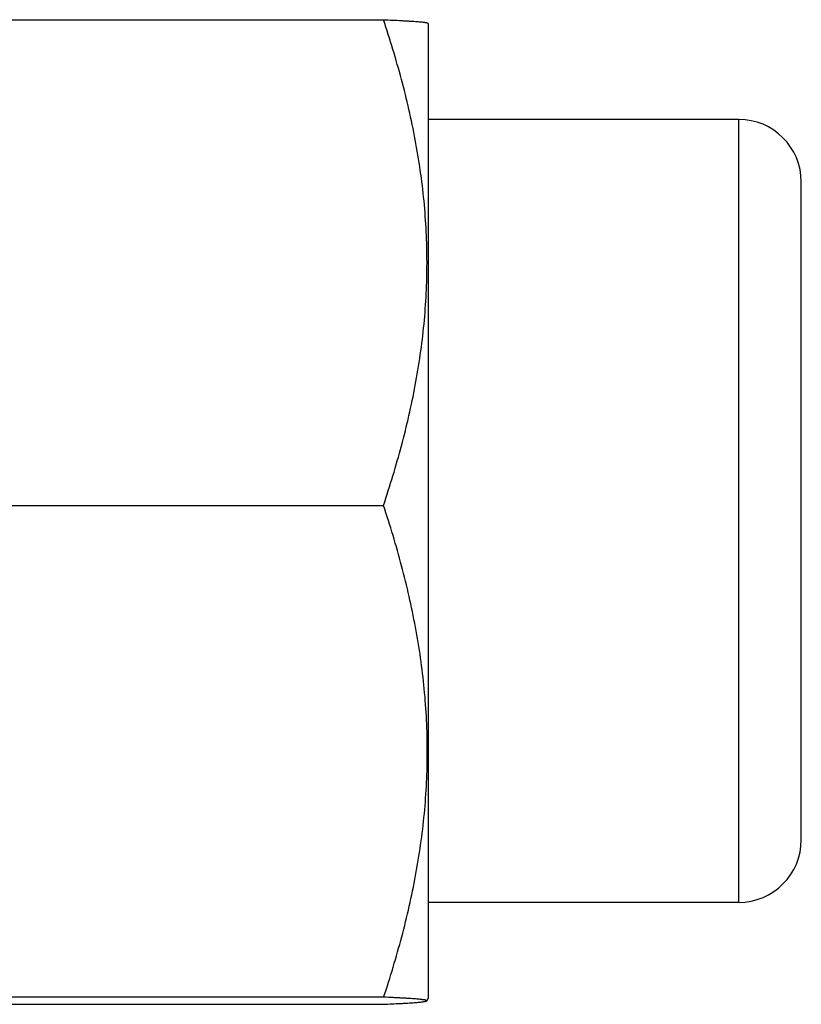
# Model space of a CAD drawing. Header units: inches. Extents: x 0 to 22, y 0 to 17.
# Tile 11 of 121: x 2.818 to 3.068, y 8.644 to 8.959. Entities that reach past the tile are written whole.
import ezdxf

# ---------------------------------------------------------------- set-up
doc = ezdxf.new("R2010")
doc.units = ezdxf.units.IN
doc.header["$LTSCALE"] = 1.21
doc.header["$MEASUREMENT"] = 0
doc.layers.get('0').update_dxf_attribs({"linetype": 'CONTINUOUS'})

msp = doc.modelspace()

# ---------------------------------------------------------------- linework, layer by layer
at = {"color": 7, "linetype": 'CONTINUOUS'}
for p, q in [((2.71884, 8.95879), (2.93455, 8.95879)), ((2.94895, 8.95734), (2.94887, 8.95746)), ((2.94895, 8.64657), (2.94895, 8.95751)), ((3.04795, 8.92695), (2.94895, 8.92695)), ((3.06795, 8.69695), (3.06795, 8.90695)), ((2.81298, 8.80368), (2.93455, 8.80368)), ((3.04795, 8.67695), (2.94895, 8.67695)), ((2.93461, 8.64666), (2.77453, 8.64666)), ((2.94895, 8.64657), (2.94829, 8.64544)), ((2.77322, 8.64439), (2.93431, 8.64439))]:
    msp.add_line(p, q, dxfattribs=at)
at = {"color": 9, "linetype": 'CONTINUOUS'}
msp.add_line((3.04795, 8.67695), (3.04795, 8.92695), dxfattribs=at)
at = {"color": 7, "linetype": 'CONTINUOUS'}
for centre, start, end in [((3.04795, 8.90695), 360, 90), ((3.04795, 8.69695), 270, 0)]:
    msp.add_arc(centre, 0.02, start, end, dxfattribs=at)
for points, knots in [([(2.93455, 8.95879), (2.93556, 8.95874), (2.93748, 8.95866), (2.93981, 8.95854), (2.94153, 8.95844), (2.94269, 8.95837), (2.94376, 8.9583), (2.94473, 8.95824), (2.94561, 8.95817), (2.94639, 8.9581), (2.94706, 8.95803), (2.94755, 8.95796), (2.94789, 8.95792), (2.9481, 8.95788), (2.94828, 8.95784), (2.94843, 8.95781), (2.94855, 8.95777), (2.94866, 8.95774), (2.94873, 8.95771), (2.94878, 8.95768), (2.94879, 8.95767), (2.9488, 8.95766)], [0, 0, 0, 0, 0.211435, 0.402564, 0.489783, 0.571038, 0.646031, 0.714461, 0.776051, 0.83053, 0.877607, 0.917179, 0.934117, 0.949025, 0.961786, 0.972476, 0.981473, 0.989173, 0.995543, 0.998039, 1, 1, 1, 1]), ([(2.93455, 8.80368), (2.9356, 8.80683), (2.93762, 8.81315), (2.94035, 8.8227), (2.94275, 8.83233), (2.94477, 8.84202), (2.94639, 8.85177), (2.94757, 8.86156), (2.94829, 8.87139), (2.94853, 8.88123), (2.94829, 8.89108), (2.94757, 8.90091), (2.94639, 8.9107), (2.94477, 8.92045), (2.94275, 8.93014), (2.94035, 8.93976), (2.93762, 8.94932), (2.9356, 8.95564), (2.93455, 8.95879)], [0, 0, 0, 0, 0.062934, 0.125726, 0.188378, 0.250896, 0.313292, 0.375589, 0.437813, 0.5, 0.562187, 0.624411, 0.686708, 0.749104, 0.811622, 0.874274, 0.937066, 1, 1, 1, 1]), ([(2.93461, 8.64666), (2.93567, 8.64985), (2.9377, 8.65625), (2.94044, 8.66592), (2.94284, 8.67567), (2.94487, 8.68548), (2.94649, 8.69534), (2.94768, 8.70526), (2.94839, 8.71521), (2.94863, 8.72517), (2.94839, 8.73514), (2.94766, 8.74509), (2.94647, 8.755), (2.94483, 8.76487), (2.9428, 8.77468), (2.94039, 8.78442), (2.93764, 8.79409), (2.93561, 8.80049), (2.93455, 8.80368)], [0, 0, 0, 0, 0.062902, 0.125673, 0.188313, 0.250828, 0.313231, 0.375541, 0.437784, 0.499993, 0.562202, 0.624446, 0.686757, 0.749162, 0.81168, 0.874322, 0.937096, 1, 1, 1, 1]), ([(2.94833, 8.64551), (2.94834, 8.64551), (2.94834, 8.64552), (2.94834, 8.64554), (2.94833, 8.64556), (2.94831, 8.64558), (2.94829, 8.6456), (2.94824, 8.64563), (2.94816, 8.64566), (2.94804, 8.64569), (2.94789, 8.64573), (2.94772, 8.64577), (2.94751, 8.6458), (2.94727, 8.64584), (2.947, 8.64587), (2.9467, 8.64591), (2.94625, 8.64596), (2.94561, 8.64602), (2.94477, 8.64609), (2.94381, 8.64617), (2.94276, 8.64624), (2.94161, 8.64631), (2.94038, 8.64638), (2.93905, 8.64645), (2.93712, 8.64655), (2.93563, 8.64662), (2.93461, 8.64666)], [0, 0, 0, 0, 0.001408, 0.002732, 0.004199, 0.005981, 0.008179, 0.010844, 0.017677, 0.0266, 0.037653, 0.050847, 0.066177, 0.083633, 0.103198, 0.124848, 0.148558, 0.202041, 0.263389, 0.332316, 0.408512, 0.491656, 0.581416, 0.677458, 0.779452, 1, 1, 1, 1]), ([(2.93431, 8.64439), (2.9353, 8.64443), (2.9372, 8.64452), (2.93951, 8.64464), (2.9412, 8.64473), (2.94235, 8.6448), (2.9434, 8.64487), (2.94436, 8.64494), (2.94523, 8.64501), (2.946, 8.64508), (2.94666, 8.64515), (2.94721, 8.64522), (2.9476, 8.64528), (2.94786, 8.64533), (2.94801, 8.64536), (2.94813, 8.6454), (2.94822, 8.64543), (2.94827, 8.64545), (2.9483, 8.64547), (2.94832, 8.64549), (2.94833, 8.6455), (2.94833, 8.64551)], [0, 0, 0, 0, 0.212152, 0.403835, 0.491273, 0.572714, 0.647859, 0.716416, 0.778104, 0.832657, 0.879829, 0.919407, 0.951217, 0.964174, 0.975155, 0.984166, 0.991236, 0.994065, 0.996443, 0.998402, 1, 1, 1, 1])]:
    msp.add_open_spline(points, degree=3, knots=knots, dxfattribs=at)

doc.saveas('drawing.dxf')
